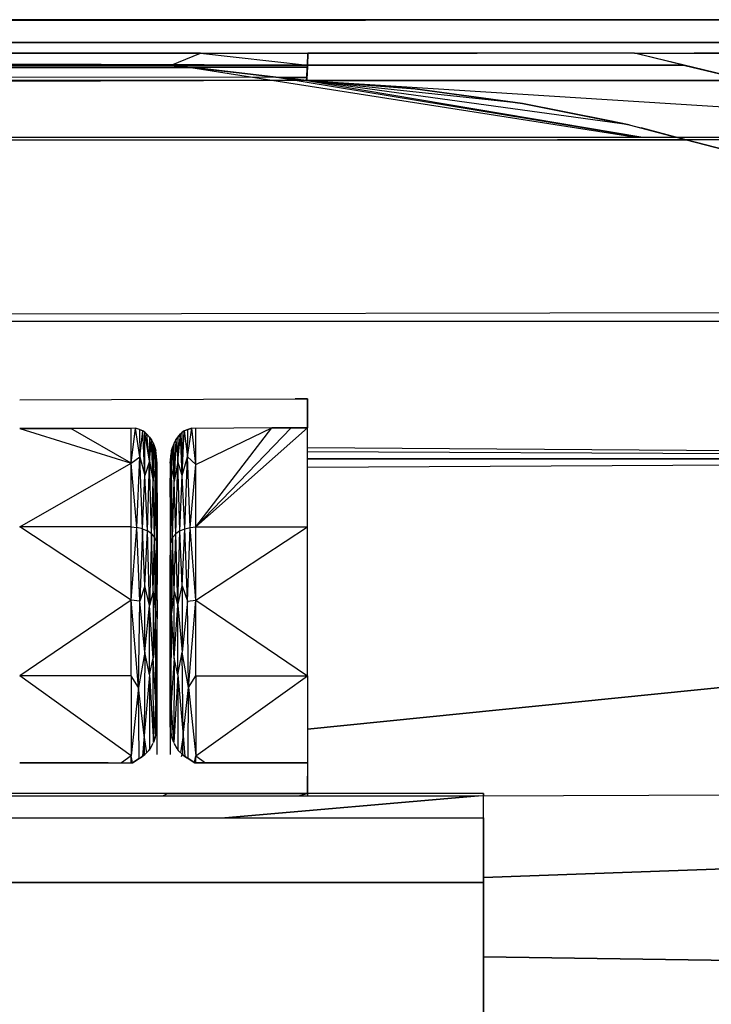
# Model space of a CAD drawing. Header units: millimetres. Extents: x 61846 to 198573, y 13020 to 52988.
# Tile 136 of 150: x 174174 to 174654, y 25561 to 26244. Entities that reach past the tile are written whole.
import ezdxf

# ---------------------------------------------------------------- set-up
doc = ezdxf.new("R2010")
doc.units = ezdxf.units.MM
for name, color, linetype, lineweight in [('A-COLS', 52, 'Continuous', 35), ('A-ROOF', 132, 'Continuous', 35), ('S-BEAM', 12, 'Continuous', 35)]:
    doc.layers.add(name, color=color, linetype=linetype, lineweight=lineweight)

# ---------------------------------------------------------------- blocks, each defined once
blk = doc.blocks.new('28_PBT_SF_toneeltoren_dakboog_28_PBT_SF_toneeltoren_dakboog as R_2584242 - 28_PBT_SF_toneeltoren_dakboog_28_PBT_SF_toneeltoren_dakboog as R_2584242-313469-GZ lierenkamer 2')
at = {"layer": 'S-BEAM', "color": 250, "lineweight": 25}
for p, q in [((86191.96, 26041.39), (85022.92, 26039.27)), ((85415.59, 25939.21), (86109.96, 25939.21)), ((86109.96, 25939.21), (85415.59, 25939.21)), ((85415.59, 25751.69), (85814.33, 25791.66)), ((85814.33, 25791.66), (85415.59, 25751.69)), ((83665.47, 25705.25), (85534.47, 25705.25)), ((85534.47, 25705.25), (85358.18, 25689.99)), ((85358.18, 25689.99), (85534.47, 25705.25)), ((85534.47, 25705.25), (86191.96, 25707.76)), ((85537.87, 25648.75), (86225.51, 25672.83)), ((86225.51, 25672.83), (85537.87, 25648.75)), ((85537.87, 25593.7), (86305.75, 25582.2)), ((86305.75, 25582.2), (85537.87, 25593.7))]:
    blk.add_line(p, q, dxfattribs=at)
blk = doc.blocks.new('28_PBT_SF_toneeltoren_dakboog_28_PBT_SF_toneeltoren_dakboog as R_2584242 - 28_PBT_SF_toneeltoren_dakboog_28_PBT_SF_toneeltoren_dakboog as R_2584242-313473-GZ lierenkamer 2')
blk.add_blockref('28_PBT_SF_toneeltoren_dakboog_28_PBT_SF_toneeltoren_dakboog as R_2584242 - 28_PBT_SF_toneeltoren_dakboog_28_PBT_SF_toneeltoren_dakboog as R_2584242-313469-GZ lierenkamer 2', (0, 0))
blk = doc.blocks.new('28_PBT_SC_staal_H-profiel_gekromd_dak toneeltoren_S355_HE200B_betondak_as 20_3531985 - 28_PBT_SC_staal_H-profiel_gekromd_dak toneeltoren_S355_HE200B_betondak_as 20_3531985-313708-GZ lierenkamer 2')
at = {"layer": 'A-COLS', "color": 250, "lineweight": 25}
for p, q in [((85215.58, 25980.31), (85407.07, 25980.96)), ((85215.58, 25980.31), (85407.07, 25980.96)), ((85415.59, 25980.96), (85407.07, 25980.96)), ((85407.07, 25980.96), (85415.59, 25980.96)), ((85415.59, 25963.48), (85415.59, 25980.96)), ((85415.59, 25980.96), (85415.59, 25963.48)), ((85215.58, 25960.26), (85251.21, 25960.26)), ((85215.58, 25960.26), (85293.08, 25936.33)), ((85251.22, 25960.26), (85215.58, 25960.26)), ((85293.08, 25960.26), (85251.21, 25960.26)), ((85293.08, 25936.33), (85251.22, 25960.26)), ((85293.08, 25960.26), (85251.22, 25960.26)), ((85296.05, 25960.59), (85293.08, 25960.26)), ((85293.08, 25936.33), (85296.05, 25960.59)), ((85296.05, 25960.59), (85293.08, 25960.26)), ((85293.08, 25936.33), (85293.08, 25960.26)), ((85298.72, 25959.73), (85296.05, 25960.59)), ((85299, 25940.65), (85296.05, 25960.59)), ((85298.72, 25959.73), (85296.05, 25960.59)), ((85298.72, 25959.73), (85301.23, 25958.71)), ((85298.72, 25959.73), (85299, 25940.65)), ((85301.23, 25958.71), (85298.72, 25959.73)), ((85299, 25940.65), (85301.23, 25958.71)), ((85302.6, 25957.71), (85301.23, 25958.71)), ((85302.63, 25927.8), (85301.23, 25958.71)), ((85302.6, 25957.71), (85301.23, 25958.71)), ((85328.53, 25927.68), (85329.91, 25958.7)), ((85328.56, 25957.71), (85329.91, 25958.7)), ((85329.91, 25958.7), (85328.56, 25957.71)), ((85329.91, 25958.7), (85332.46, 25959.71)), ((85332.46, 25959.71), (85329.91, 25958.7)), ((85329.91, 25958.7), (85332.17, 25940.57)), ((85332.17, 25940.57), (85335.27, 25960.66)), ((85332.17, 25940.57), (85332.46, 25959.71)), ((85332.46, 25959.71), (85335.27, 25960.66)), ((85335.28, 25960.66), (85332.46, 25959.71)), ((85338.08, 25960.39), (85335.27, 25960.66)), ((85338.08, 25935.41), (85335.27, 25960.66)), ((85338.08, 25960.39), (85335.28, 25960.66)), ((85338.08, 25892.04), (85404.27, 25960.84)), ((85338.08, 25892.04), (85415.59, 25960.84)), ((85390.87, 25960.75), (85338.08, 25960.39)), ((85338.08, 25892.04), (85390.87, 25960.75)), ((85338.08, 25935.41), (85390.87, 25960.75)), ((85390.87, 25960.75), (85338.08, 25960.39)), ((85338.08, 25935.41), (85338.08, 25960.39)), ((85390.87, 25960.75), (85404.27, 25960.84)), ((85404.26, 25960.84), (85390.87, 25960.75)), ((85415.59, 25960.84), (85404.26, 25960.84)), ((85404.27, 25960.84), (85415.59, 25960.84)), ((85415.59, 25960.84), (85415.59, 25963.48)), ((85415.59, 25963.48), (85415.59, 25960.84)), ((85415.59, 25892.04), (85415.59, 25960.84)), ((85303.89, 25956.51), (85302.6, 25957.71)), ((85305.77, 25937.58), (85302.6, 25957.71)), ((85302.63, 25927.8), (85302.6, 25957.71)), ((85303.89, 25956.51), (85302.6, 25957.71)), ((85305.75, 25954.33), (85303.89, 25956.51)), ((85305.77, 25937.58), (85303.89, 25956.51)), ((85305.75, 25954.33), (85303.89, 25956.51)), ((85305.75, 25954.33), (85307.08, 25952.4)), ((85305.75, 25954.33), (85305.77, 25937.58)), ((85307.09, 25952.4), (85305.75, 25954.33)), ((85305.77, 25937.58), (85307.08, 25952.4)), ((85308.26, 25950.28), (85307.08, 25952.4)), ((85308.29, 25923.7), (85307.08, 25952.4)), ((85308.27, 25950.28), (85307.09, 25952.4)), ((85324.07, 25952.38), (85322.88, 25923.58)), ((85324.07, 25952.38), (85322.89, 25950.28)), ((85324.06, 25952.38), (85322.89, 25950.28)), ((85325.41, 25954.33), (85324.06, 25952.38)), ((85324.07, 25952.38), (85325.42, 25954.33)), ((85324.07, 25952.38), (85325.4, 25937.49)), ((85325.4, 25937.49), (85327.28, 25956.52)), ((85325.42, 25954.33), (85325.4, 25937.49)), ((85327.29, 25956.52), (85325.41, 25954.33)), ((85325.42, 25954.33), (85327.28, 25956.52)), ((85328.56, 25957.71), (85327.28, 25956.52)), ((85328.53, 25927.68), (85327.28, 25956.52)), ((85328.56, 25957.71), (85327.29, 25956.52)), ((85328.53, 25927.68), (85328.56, 25957.71)), ((85308.26, 25950.28), (85309.21, 25947.92)), ((85308.29, 25923.7), (85308.26, 25950.28)), ((85309.21, 25947.92), (85308.27, 25950.28)), ((85308.29, 25923.7), (85309.21, 25947.92)), ((85309.21, 25947.92), (85310.1, 25945.09)), ((85309.21, 25947.92), (85310.04, 25932.68)), ((85310.1, 25945.09), (85309.21, 25947.92)), ((85310.04, 25932.68), (85310.1, 25945.09)), ((85310.36, 25943.13), (85310.1, 25945.09)), ((85310.36, 25943.13), (85310.1, 25945.09)), ((85321.07, 25945.08), (85320.8, 25943.09)), ((85321.07, 25945.08), (85320.8, 25943.09)), ((85321.07, 25945.08), (85321.96, 25947.93)), ((85321.96, 25947.93), (85321.07, 25945.08)), ((85321.13, 25932.58), (85321.07, 25945.08)), ((85321.13, 25932.58), (85321.96, 25947.93)), ((85322.89, 25950.28), (85321.96, 25947.93)), ((85322.89, 25950.28), (85321.96, 25947.93)), ((85322.88, 25923.58), (85321.96, 25947.93)), ((85322.88, 25923.58), (85322.89, 25950.28)), ((85293.08, 25936.33), (85299, 25940.65)), ((85297.09, 25891.71), (85299, 25940.65)), ((85300.9, 25890.75), (85299, 25940.65)), ((85299, 25940.65), (85302.63, 25927.8)), ((85310.04, 25932.68), (85310.36, 25943.13)), ((85311.08, 25936.19), (85310.36, 25943.13)), ((85311.08, 25922.75), (85310.36, 25943.13)), ((85311.08, 25936.19), (85310.36, 25943.13)), ((85320.09, 25936.23), (85320.8, 25943.09)), ((85320.09, 25922.51), (85320.8, 25943.09)), ((85320.8, 25943.09), (85320.09, 25936.23)), ((85321.13, 25932.58), (85320.8, 25943.09)), ((85328.53, 25927.68), (85332.17, 25940.57)), ((85330.27, 25890.74), (85332.17, 25940.57)), ((85334.08, 25891.71), (85332.17, 25940.57)), ((85338.08, 25935.41), (85332.17, 25940.57)), ((85215.58, 25892.04), (85293.08, 25936.33)), ((85293.08, 25892.04), (85293.08, 25936.33)), ((85297.09, 25891.71), (85293.08, 25936.33)), ((85305.77, 25937.58), (85302.63, 25927.8)), ((85304.31, 25889.19), (85305.77, 25937.58)), ((85307.16, 25887.12), (85305.77, 25937.58)), ((85305.77, 25937.58), (85308.29, 25923.7)), ((85308.29, 25923.7), (85310.04, 25932.68)), ((85309.3, 25884.65), (85310.04, 25932.68)), ((85310.63, 25881.88), (85310.04, 25932.68)), ((85311.08, 25922.75), (85310.04, 25932.68)), ((85311.08, 25915.71), (85311.08, 25936.19)), ((85311.08, 25922.75), (85311.08, 25936.19)), ((85311.08, 25915.71), (85311.08, 25936.19)), ((85320.09, 25936.23), (85320.09, 25915.24)), ((85320.09, 25936.23), (85320.09, 25922.51)), ((85320.09, 25936.23), (85320.09, 25915.24)), ((85321.13, 25932.58), (85320.09, 25922.51)), ((85320.53, 25881.88), (85321.13, 25932.58)), ((85321.86, 25884.64), (85321.13, 25932.58)), ((85321.13, 25932.58), (85322.88, 25923.58)), ((85325.4, 25937.49), (85322.88, 25923.58)), ((85324.01, 25887.12), (85325.4, 25937.49)), ((85326.86, 25889.19), (85325.4, 25937.49)), ((85328.53, 25927.68), (85325.4, 25937.49)), ((85334.08, 25891.71), (85338.08, 25935.41)), ((85338.08, 25892.04), (85338.08, 25935.41)), ((85300.9, 25890.75), (85302.63, 25927.8)), ((85304.31, 25889.19), (85302.63, 25927.8)), ((85326.86, 25889.19), (85328.53, 25927.68)), ((85330.27, 25890.74), (85328.53, 25927.68)), ((85307.16, 25887.12), (85308.29, 25923.7)), ((85309.3, 25884.65), (85308.29, 25923.7)), ((85310.63, 25881.88), (85311.08, 25922.75)), ((85311.08, 25916.92), (85311.08, 25922.75)), ((85320.09, 25916.95), (85320.09, 25922.51)), ((85320.53, 25881.88), (85320.09, 25922.51)), ((85321.86, 25884.64), (85322.88, 25923.58)), ((85324.01, 25887.12), (85322.88, 25923.58)), ((85311.08, 25915.71), (85311.08, 25872.67)), ((85311.08, 25872.67), (85311.08, 25915.71)), ((85320.09, 25915.24), (85320.09, 25872.39)), ((85320.09, 25915.24), (85320.09, 25872.39)), ((85293.08, 25841.2), (85215.58, 25892.04)), ((85293.08, 25892.04), (85215.58, 25892.04)), ((85293.08, 25841.2), (85293.08, 25892.04)), ((85293.08, 25892.04), (85297.09, 25891.71)), ((85293.08, 25841.2), (85297.09, 25891.71)), ((85300.9, 25890.75), (85297.09, 25891.71)), ((85299, 25840.47), (85297.09, 25891.71)), ((85300.9, 25890.75), (85299, 25840.47)), ((85302.63, 25851.21), (85300.9, 25890.75)), ((85300.9, 25890.75), (85304.31, 25889.19)), ((85326.86, 25889.19), (85330.27, 25890.74)), ((85328.54, 25851.19), (85330.27, 25890.74)), ((85330.27, 25890.74), (85334.08, 25891.71)), ((85332.17, 25840.45), (85330.27, 25890.74)), ((85332.17, 25840.45), (85334.08, 25891.71)), ((85334.08, 25891.71), (85338.08, 25892.04)), ((85338.08, 25841.2), (85334.08, 25891.71)), ((85338.08, 25841.2), (85338.08, 25892.04)), ((85338.08, 25841.2), (85415.59, 25892.04)), ((85338.08, 25892.04), (85415.59, 25892.04)), ((85415.59, 25788.56), (85415.59, 25892.04)), ((85302.63, 25851.21), (85304.31, 25889.19)), ((85307.16, 25887.12), (85304.31, 25889.19)), ((85305.76, 25837.41), (85304.31, 25889.19)), ((85307.16, 25887.12), (85305.76, 25837.41)), ((85308.29, 25847.13), (85307.16, 25887.12)), ((85307.16, 25887.12), (85309.3, 25884.65)), ((85308.29, 25847.13), (85309.3, 25884.65)), ((85310.04, 25832.52), (85309.3, 25884.65)), ((85310.63, 25881.88), (85309.3, 25884.65)), ((85321.86, 25884.64), (85320.53, 25881.88)), ((85321.86, 25884.64), (85321.13, 25832.51)), ((85321.86, 25884.64), (85324.01, 25887.12)), ((85322.88, 25847.11), (85321.86, 25884.64)), ((85322.88, 25847.11), (85324.01, 25887.12)), ((85326.86, 25889.19), (85324.01, 25887.12)), ((85325.4, 25837.39), (85324.01, 25887.12)), ((85325.4, 25837.39), (85326.86, 25889.19)), ((85328.54, 25851.19), (85326.86, 25889.19)), ((85310.04, 25832.52), (85310.63, 25881.88)), ((85310.63, 25881.88), (85311.08, 25878.98)), ((85310.63, 25881.88), (85311.08, 25828.14)), ((85320.09, 25828.14), (85320.53, 25881.88)), ((85320.53, 25881.88), (85320.09, 25878.98)), ((85321.13, 25832.51), (85320.53, 25881.88)), ((85311.08, 25872.67), (85311.08, 25851.94)), ((85311.08, 25851.94), (85311.08, 25872.67)), ((85320.09, 25851.69), (85320.09, 25872.39)), ((85320.09, 25872.39), (85320.09, 25851.69)), ((85302.63, 25851.21), (85299, 25840.47)), ((85302.59, 25804.99), (85302.63, 25851.21)), ((85305.76, 25837.41), (85302.63, 25851.21)), ((85311.08, 25811.2), (85311.08, 25851.94)), ((85311.08, 25811.2), (85311.08, 25851.94)), ((85320.09, 25811.2), (85320.09, 25851.69)), ((85320.09, 25851.69), (85320.09, 25811.2)), ((85325.4, 25837.39), (85328.54, 25851.19)), ((85328.54, 25851.19), (85332.17, 25840.45)), ((85328.54, 25851.19), (85328.58, 25804.96)), ((85308.29, 25847.13), (85305.76, 25837.41)), ((85308.29, 25847.13), (85308.25, 25800.94)), ((85308.29, 25847.13), (85310.04, 25832.52)), ((85322.88, 25847.11), (85321.13, 25832.51)), ((85322.91, 25800.91), (85322.88, 25847.11)), ((85322.88, 25847.11), (85325.4, 25837.39)), ((85293.08, 25841.2), (85215.58, 25788.56)), ((85298.23, 25780.51), (85293.08, 25841.2)), ((85293.08, 25788.56), (85293.08, 25841.2)), ((85299, 25840.47), (85293.08, 25841.2)), ((85298.23, 25780.51), (85299, 25840.47)), ((85302.59, 25804.99), (85299, 25840.47)), ((85302.59, 25804.99), (85305.76, 25837.41)), ((85305.72, 25789.27), (85305.76, 25837.41)), ((85308.25, 25800.94), (85305.76, 25837.41)), ((85322.91, 25800.91), (85325.4, 25837.39)), ((85325.44, 25789.26), (85325.4, 25837.39)), ((85325.4, 25837.39), (85328.58, 25804.96)), ((85332.17, 25840.45), (85328.58, 25804.96)), ((85332.17, 25840.45), (85338.08, 25841.2)), ((85332.93, 25780.45), (85332.17, 25840.45)), ((85332.93, 25780.45), (85338.08, 25841.2)), ((85338.08, 25788.56), (85338.08, 25841.2)), ((85338.08, 25841.2), (85415.59, 25788.56)), ((85310.04, 25832.52), (85308.25, 25800.94)), ((85310.28, 25769.88), (85310.04, 25832.52)), ((85310.04, 25832.52), (85311.08, 25828.14)), ((85321.13, 25832.51), (85320.09, 25828.14)), ((85320.89, 25769.93), (85321.13, 25832.51)), ((85322.91, 25800.91), (85321.13, 25832.51)), ((85310.28, 25769.88), (85311.08, 25828.14)), ((85320.89, 25769.93), (85320.09, 25828.14)), ((85311.08, 25753.94), (85311.08, 25811.2)), ((85311.08, 25753.94), (85311.08, 25811.2)), ((85320.09, 25753.94), (85320.09, 25811.2)), ((85320.09, 25811.2), (85320.09, 25753.94)), ((85302.59, 25804.99), (85298.23, 25780.51)), ((85302.59, 25804.99), (85302.01, 25747.19)), ((85305.72, 25789.27), (85302.59, 25804.99)), ((85305.72, 25789.27), (85308.25, 25800.94)), ((85308.53, 25742.47), (85308.25, 25800.94)), ((85310.28, 25769.88), (85308.25, 25800.94)), ((85322.91, 25800.91), (85320.89, 25769.93)), ((85322.91, 25800.91), (85322.63, 25742.42)), ((85325.44, 25789.26), (85322.91, 25800.91)), ((85325.44, 25789.26), (85328.58, 25804.96)), ((85329.15, 25747.14), (85328.58, 25804.96)), ((85332.93, 25780.45), (85328.58, 25804.96)), ((85293.08, 25788.56), (85215.58, 25788.56)), ((85293.08, 25733), (85215.58, 25788.56)), ((85298.23, 25780.51), (85293.08, 25788.56)), ((85293.08, 25788.56), (85293.08, 25733)), ((85305.72, 25789.27), (85302.01, 25747.19)), ((85305.72, 25789.27), (85305.67, 25737.13)), ((85305.72, 25789.27), (85308.53, 25742.47)), ((85325.44, 25789.26), (85322.63, 25742.42)), ((85325.44, 25789.26), (85329.15, 25747.14)), ((85325.44, 25789.26), (85325.49, 25737.14)), ((85332.93, 25780.45), (85338.08, 25788.56)), ((85338.08, 25788.56), (85338.08, 25733)), ((85338.08, 25788.56), (85415.59, 25788.56)), ((85338.08, 25733), (85415.59, 25788.56)), ((85415.59, 25788.56), (85415.59, 25728.21)), ((85298.23, 25780.51), (85293.08, 25733)), ((85302.01, 25747.19), (85298.23, 25780.51)), ((85298.59, 25731.16), (85298.23, 25780.51)), ((85329.15, 25747.14), (85332.93, 25780.45)), ((85332.58, 25731.16), (85332.93, 25780.45)), ((85332.93, 25780.45), (85338.08, 25733)), ((85310.28, 25769.88), (85311.08, 25776.44)), ((85320.89, 25769.93), (85320.09, 25776.44)), ((85308.53, 25742.47), (85310.28, 25769.88)), ((85310.26, 25747.6), (85310.28, 25769.88)), ((85310.28, 25769.88), (85310.61, 25749.78)), ((85320.89, 25769.93), (85320.55, 25749.77)), ((85322.63, 25742.42), (85320.89, 25769.93)), ((85320.91, 25747.59), (85320.89, 25769.93)), ((85310.9, 25751.71), (85311.08, 25753.94)), ((85310.9, 25751.71), (85311.08, 25753.94)), ((85311.08, 25734.01), (85311.08, 25753.94)), ((85320.26, 25751.71), (85320.09, 25753.94)), ((85320.09, 25753.94), (85320.09, 25734.01)), ((85320.09, 25753.94), (85320.26, 25751.71)), ((85302.01, 25747.19), (85300.89, 25732.72)), ((85303.82, 25735.24), (85302.01, 25747.19)), ((85302.01, 25747.19), (85302.14, 25733.72)), ((85309.8, 25745.75), (85310.32, 25747.82)), ((85309.8, 25745.75), (85310.32, 25747.82)), ((85310.9, 25751.71), (85310.32, 25747.82)), ((85310.32, 25747.82), (85310.9, 25751.71)), ((85320.85, 25747.81), (85320.26, 25751.71)), ((85320.26, 25751.71), (85320.85, 25747.82)), ((85320.85, 25747.81), (85321.37, 25745.74)), ((85320.85, 25747.81), (85321.37, 25745.74)), ((85329.15, 25747.14), (85327.35, 25735.24)), ((85328.97, 25733.77), (85329.15, 25747.14)), ((85329.15, 25747.14), (85330.27, 25732.73)), ((85308.2, 25741.71), (85306.26, 25737.95)), ((85306.26, 25737.95), (85308.19, 25741.71)), ((85308.49, 25742.37), (85309.8, 25745.75)), ((85309.8, 25745.75), (85308.5, 25742.37)), ((85322.67, 25742.37), (85321.37, 25745.74)), ((85321.37, 25745.74), (85322.68, 25742.37)), ((85322.97, 25741.71), (85324.91, 25737.94)), ((85324.91, 25737.94), (85322.98, 25741.71)), ((85293.08, 25733), (85286.4, 25728.21)), ((85294.03, 25728.42), (85293.08, 25733)), ((85293.08, 25728.21), (85293.08, 25733)), ((85302.63, 25734.11), (85299.52, 25731.62)), ((85299.52, 25731.62), (85302.63, 25734.11)), ((85302.77, 25734.23), (85302.63, 25734.11)), ((85302.63, 25734.11), (85302.77, 25734.23)), ((85305.4, 25736.75), (85302.77, 25734.23)), ((85302.77, 25734.23), (85305.4, 25736.74)), ((85305.4, 25736.75), (85306.26, 25737.95)), ((85305.4, 25736.75), (85306.26, 25737.95)), ((85324.91, 25737.94), (85325.78, 25736.74)), ((85324.91, 25737.94), (85325.78, 25736.74)), ((85328.41, 25734.23), (85325.78, 25736.74)), ((85325.78, 25736.73), (85328.41, 25734.23)), ((85328.03, 25732.72), (85328.41, 25734.23)), ((85328.55, 25734.11), (85328.41, 25734.23)), ((85328.41, 25734.23), (85328.55, 25734.11)), ((85331.66, 25731.62), (85328.55, 25734.11)), ((85328.55, 25734.11), (85331.66, 25731.62)), ((85337.13, 25728.42), (85338.08, 25733)), ((85338.08, 25728.21), (85338.08, 25733)), ((85338.08, 25733), (85344.76, 25728.21)), ((85277.1, 25728.21), (85215.58, 25728.21)), ((85215.58, 25728.21), (85277.1, 25728.21)), ((85277.1, 25728.21), (85293.08, 25728.21)), ((85277.1, 25728.21), (85293.08, 25728.21)), ((85293.91, 25728.34), (85293.08, 25728.21)), ((85293.08, 25728.21), (85293.91, 25728.34)), ((85298.58, 25731.16), (85293.91, 25728.34)), ((85293.91, 25728.34), (85298.58, 25731.16)), ((85298.58, 25731.16), (85299.52, 25731.62)), ((85298.58, 25731.16), (85299.52, 25731.62)), ((85331.66, 25731.62), (85332.6, 25731.16)), ((85331.66, 25731.62), (85332.6, 25731.16)), ((85337.26, 25728.34), (85332.6, 25731.16)), ((85332.6, 25731.16), (85337.25, 25728.34)), ((85337.25, 25728.34), (85338.08, 25728.21)), ((85337.26, 25728.34), (85338.08, 25728.21)), ((85354.06, 25728.21), (85338.08, 25728.21)), ((85338.08, 25728.21), (85354.06, 25728.21)), ((85415.59, 25728.21), (85354.06, 25728.21)), ((85354.06, 25728.21), (85415.59, 25728.21)), ((85415.59, 25728.21), (85415.59, 25719.1)), ((85415.59, 25728.21), (85415.59, 25719.09)), ((85415.59, 25706.98), (85415.59, 25719.1)), ((85415.59, 25719.09), (85415.59, 25706.98)), ((85537.87, 25706.97), (85087.87, 25706.97)), ((85318.37, 25706.98), (85215.58, 25706.98)), ((85318.38, 25706.97), (85215.58, 25706.97)), ((85315.08, 25705.25), (85318.37, 25706.98)), ((85318.37, 25706.98), (85415.59, 25706.98)), ((85415.59, 25706.97), (85318.38, 25706.97)), ((85409.18, 25705.25), (85415.59, 25706.98)), ((85415.59, 25706.97), (85415.59, 25705.25)), ((85537.87, 25705.27), (85537.87, 25706.97)), ((85537.87, 25689.99), (85537.87, 25706.97)), ((85537.87, 25706.97), (85537.87, 25705.27)), ((85087.87, 25689.99), (85537.87, 25689.99)), ((85537.87, 25689.99), (85537.87, 25645.22)), ((85537.87, 25645.22), (85537.87, 25689.99)), ((85537.87, 25645.22), (85087.87, 25645.22)), ((85087.87, 25645.22), (85537.87, 25645.22)), ((85537.87, 25645.22), (85537.87, 25532.88)), ((85537.87, 25532.88), (85537.87, 25645.22))]:
    blk.add_line(p, q, dxfattribs=at)
blk = doc.blocks.new('28_PBT_SC_staal_H-profiel_gekromd_dak toneeltoren_S355_HE200B_betondak_as 20_3531985 - 28_PBT_SC_staal_H-profiel_gekromd_dak toneeltoren_S355_HE200B_betondak_as 20_3531985-313712-GZ lierenkamer 2')
blk.add_blockref('28_PBT_SC_staal_H-profiel_gekromd_dak toneeltoren_S355_HE200B_betondak_as 20_3531985 - 28_PBT_SC_staal_H-profiel_gekromd_dak toneeltoren_S355_HE200B_betondak_as 20_3531985-313708-GZ lierenkamer 2', (0, 0))
blk = doc.blocks.new('TadP_A_CON_CONSTRUCTIE_rvt-4-GZ lierenkamer 2')
at = {"layer": 'A-COLS', "color": 10, "lineweight": 18}
blk.add_blockref('28_PBT_SC_staal_H-profiel_gekromd_dak toneeltoren_S355_HE200B_betondak_as 20_3531985 - 28_PBT_SC_staal_H-profiel_gekromd_dak toneeltoren_S355_HE200B_betondak_as 20_3531985-313712-GZ lierenkamer 2', (0, 0), dxfattribs=at)
at = {"layer": 'S-BEAM', "color": 10, "lineweight": 18}
blk.add_blockref('28_PBT_SF_toneeltoren_dakboog_28_PBT_SF_toneeltoren_dakboog as R_2584242 - 28_PBT_SF_toneeltoren_dakboog_28_PBT_SF_toneeltoren_dakboog as R_2584242-313473-GZ lierenkamer 2', (0, 0), dxfattribs=at)
blk = doc.blocks.new('27_NOAHH_Dak_Dak-x 2835671 - 21_10_Baksteen wit halfsteens-163091-GZ lierenkamer 2')
at = {"layer": 'A-ROOF', "color": 250, "lineweight": 25}
for p, q in [((86040.61, 26244.09), (66433.2, 26228.36)), ((86040.61, 26244.09), (79560.11, 26244.1)), ((66433.2, 26228.21), (86073.86, 26228.2)), ((86073.86, 26228.2), (66433.2, 26228.2)), ((82363.27, 26220.84), (85533.5, 26220.84)), ((85415.47, 26212.59), (82363.27, 26220.84)), ((85543.65, 26220.84), (85533.5, 26220.84)), ((85642.75, 26220.84), (85543.65, 26220.84)), ((85334.43, 26211.04), (67224.5, 26211.03)), ((67254.61, 26212.5), (85334.37, 26211.05)), ((67256.3, 26212.57), (85320.9, 26212.59)), ((73379.11, 26211.05), (85334.48, 26211.02)), ((85415.47, 26212.58), (85415.07, 26204.07)), ((85415.07, 26204.05), (85415.4, 26211.02)), ((85415.07, 26204.05), (70600.75, 26209.51)), ((85414.97, 26201.85), (70600.75, 26209.02)), ((85414.97, 26201.85), (70600.75, 26206.29)), ((85414.97, 26201.85), (70600.75, 26162.95)), ((85415.07, 26204.07), (85414.97, 26201.87)), ((85414.97, 26201.85), (85415.07, 26204.05)), ((85414.97, 26201.87), (85414.98, 26201.87)), ((85414.97, 26201.85), (85711.92, 26201.85)), ((85414.97, 26201.85), (86205.64, 26152)), ((85415.07, 26204.07), (85414.98, 26201.87))]:
    blk.add_line(p, q, dxfattribs=at)
blk = doc.blocks.new('27_NOAHH_Dak_Dak-x 2835671 - 21_10_Hout-163087-GZ lierenkamer 2')
at = {"layer": 'A-ROOF', "color": 250, "lineweight": 25}
for p, q in [((67256.3, 26212.58), (85341.14, 26220.84)), ((85341.14, 26220.84), (71078.69, 26220.84)), ((85320.85, 26212.58), (85341.14, 26220.84)), ((85341.14, 26220.84), (85415.85, 26220.84)), ((85341.14, 26220.84), (85415.47, 26212.58)), ((85415.85, 26220.84), (85415.47, 26212.58)), ((85415.47, 26212.58), (85415.85, 26220.84)), ((85334.43, 26211.04), (67224.5, 26211.04)), ((85334.43, 26211.04), (67256.3, 26212.58)), ((67256.3, 26212.58), (85320.85, 26212.58)), ((85332.16, 26211.3), (85320.85, 26212.58)), ((85320.85, 26212.58), (85334.52, 26212.58)), ((85334.43, 26211.04), (85320.85, 26212.58)), ((85320.85, 26212.58), (85415.47, 26212.58)), ((85334.43, 26211.04), (85320.85, 26212.58)), ((85320.85, 26212.58), (85334.52, 26212.58)), ((85332.16, 26211.3), (85346.39, 26209.67)), ((85334.43, 26211.04), (85332.16, 26211.3)), ((85334.43, 26211.04), (85395.67, 26204.07)), ((85334.43, 26211.04), (85346.39, 26209.67)), ((85334.48, 26211.03), (85643.98, 26162.64)), ((85334.52, 26212.58), (85415.47, 26212.58)), ((85415.47, 26212.58), (85334.52, 26212.58)), ((85395.67, 26204.07), (85346.39, 26209.67)), ((85401.3, 26203.42), (85395.67, 26204.07)), ((85414.97, 26201.87), (85395.67, 26204.07)), ((85401.3, 26203.42), (85395.67, 26204.07)), ((85395.72, 26204.06), (85647.37, 26162.64)), ((85414.97, 26201.87), (85401.3, 26203.42)), ((85414.97, 26201.87), (85401.3, 26203.42)), ((85441.4, 26199.86), (85414.97, 26201.87)), ((85564.95, 26185.92), (85414.97, 26201.87)), ((85441.4, 26199.86), (85414.97, 26201.87)), ((85638.95, 26171.19), (85415.02, 26201.86)), ((85415.02, 26201.86), (85648.64, 26162.64)), ((85490.21, 26196.16), (85441.4, 26199.86)), ((85490.21, 26196.16), (85441.4, 26199.86)), ((85527.72, 26191.02), (85490.21, 26196.16)), ((85527.72, 26191.02), (85490.21, 26196.16)), ((85564.95, 26185.92), (85527.72, 26191.02)), ((85564.95, 26185.92), (85527.72, 26191.02)), ((85624.43, 26174.08), (85564.95, 26185.92)), ((85624.43, 26174.08), (85564.95, 26185.92)), ((85638.95, 26171.19), (85624.43, 26174.08)), ((85638.95, 26171.19), (85624.43, 26174.08)), ((85638.95, 26171.19), (85647.38, 26168.97)), ((85638.95, 26171.19), (85671.48, 26162.64)), ((85638.95, 26171.19), (85647.38, 26168.97)), ((85671.48, 26162.64), (85647.38, 26168.97)), ((85671.48, 26162.64), (85647.38, 26168.97)), ((83603.87, 26162.64), (85671.48, 26162.64))]:
    blk.add_line(p, q, dxfattribs=at)
blk = doc.blocks.new('27_NOAHH_Dak_Dak-x 2835671 - 27_10_Kunststof-163083-GZ lierenkamer 2')
at = {"layer": 'A-ROOF', "color": 250, "lineweight": 25}
for p, q in [((66433.2, 26160.75), (85589.16, 26160.75)), ((66433.2, 26160.75), (85589.16, 26160.75)), ((85678.67, 26160.75), (85589.16, 26160.75)), ((85589.16, 26160.75), (85678.67, 26160.75)), ((85711.92, 26152.02), (85678.67, 26160.75)), ((85678.67, 26160.75), (85711.92, 26152.02)), ((86357.25, 26034.64), (73497.23, 26034.64)), ((86357.25, 26034.64), (73497.24, 26034.64)), ((86106.95, 25941.88), (85415.59, 25946.96)), ((86108.05, 25940.9), (85415.59, 25944.15)), ((86112.24, 25937.19), (85415.59, 25933.26))]:
    blk.add_line(p, q, dxfattribs=at)
blk = doc.blocks.new('27_NOAHH_Dak_Dak-x 2835671 - 27_NOAHH_Dak_Dak-x 2835671-163054-GZ lierenkamer 2')
for name in ['27_NOAHH_Dak_Dak-x 2835671 - 21_10_Baksteen wit halfsteens-163091-GZ lierenkamer 2', '27_NOAHH_Dak_Dak-x 2835671 - 21_10_Hout-163087-GZ lierenkamer 2', '27_NOAHH_Dak_Dak-x 2835671 - 27_10_Kunststof-163083-GZ lierenkamer 2']:
    blk.add_blockref(name, (0, 0))
blk = doc.blocks.new('27_NOAHH_Dak_Dak-x 2863758 - 27_10_Kunststof-164657-GZ lierenkamer 2')
at = {"layer": 'A-ROOF', "color": 250, "lineweight": 25}
for p, q in [((85677.79, 26212.33), (85642.75, 26220.81)), ((85642.75, 26220.81), (85684.15, 26220.81)), ((85676.76, 26212.58), (85642.75, 26220.81)), ((85677.79, 26212.33), (85642.76, 26220.81)), ((85642.76, 26220.81), (85684.15, 26220.81)), ((85711.97, 26220.81), (85684.15, 26220.81)), ((85684.15, 26220.81), (85711.97, 26220.81)), ((85676.76, 26212.58), (85711.97, 26204.07)), ((85677.79, 26212.33), (85711.97, 26204.07)), ((85711.97, 26204.07), (85677.79, 26212.33))]:
    blk.add_line(p, q, dxfattribs=at)
blk = doc.blocks.new('27_NOAHH_Dak_Dak-x 2863758 - 27_10_Metaal_Aluminium-164653-GZ lierenkamer 2')
at = {"layer": 'A-ROOF', "color": 250, "lineweight": 25}
for p, q in [((85415.89, 26220.8), (85415.02, 26201.87)), ((85415.52, 26212.58), (85415.89, 26220.8)), ((85415.89, 26220.8), (85415.52, 26212.58)), ((85642.76, 26220.81), (85415.89, 26220.8)), ((85711.97, 26204.07), (85642.76, 26220.81)), ((85415.52, 26212.58), (85676.76, 26212.58)), ((85676.76, 26212.58), (85415.52, 26212.58)), ((85415.02, 26201.87), (85490.25, 26196.16)), ((85711.97, 26201.87), (85415.02, 26201.87)), ((85711.97, 26201.87), (85415.02, 26201.87)), ((85415.02, 26201.87), (85490.25, 26196.16)), ((85415.02, 26201.87), (85490.25, 26196.16)), ((85711.97, 26201.87), (85711.97, 26204.07)), ((85711.97, 26162.61), (85711.97, 26204.07)), ((85711.97, 26204.07), (85711.97, 26201.87)), ((85711.97, 26162.61), (85711.97, 26201.87)), ((85711.97, 26162.61), (85711.97, 26201.87)), ((85490.25, 26196.16), (85565, 26185.92)), ((85490.25, 26196.16), (85565, 26185.92)), ((85490.25, 26196.16), (85565, 26185.92)), ((85565, 26185.92), (85639, 26171.19)), ((85565, 26185.92), (85639, 26171.19)), ((85565, 26185.92), (85639, 26171.19)), ((85639, 26171.19), (85671.48, 26162.66)), ((85639, 26171.19), (85671.48, 26162.66)), ((85639, 26171.19), (85671.48, 26162.66)), ((85671.66, 26162.61), (85711.97, 26162.61)), ((85671.66, 26162.61), (85678.67, 26160.77)), ((85678.67, 26160.77), (85671.66, 26162.61)), ((85678.86, 26160.72), (85711.97, 26152.02)), ((85711.97, 26160.72), (85678.86, 26160.72)), ((85711.97, 26162.61), (85711.97, 26160.72)), ((85711.97, 26160.72), (85711.97, 26162.61)), ((85711.97, 26152.02), (85711.97, 26160.72)), ((85711.97, 26152.02), (85711.97, 26160.72)), ((85711.97, 26160.72), (85711.97, 26152.02))]:
    blk.add_line(p, q, dxfattribs=at)
blk = doc.blocks.new('27_NOAHH_Dak_Dak-x 2863758 - 27_10_Metaal_Aluminium-164637-GZ lierenkamer 2')
at = {"layer": 'A-ROOF', "color": 250, "lineweight": 25}
for p, q in [((85320.9, 26212.58), (85334.48, 26211.04)), ((85320.9, 26212.58), (85415.02, 26201.87)), ((85334.48, 26211.04), (85320.9, 26212.58)), ((85320.9, 26212.58), (85415.51, 26212.58)), ((85415.51, 26212.58), (85320.9, 26212.58)), ((85415.51, 26212.58), (85320.9, 26212.58)), ((85334.48, 26211.04), (85395.72, 26204.07)), ((85395.72, 26204.07), (85334.48, 26211.04)), ((85334.48, 26211.04), (85415.44, 26211.04)), ((85415.44, 26211.04), (85334.48, 26211.04)), ((85415.02, 26201.87), (85415.51, 26212.58)), ((85415.12, 26204.07), (85415.44, 26211.04)), ((85415.44, 26211.04), (85415.12, 26204.07)), ((85415.44, 26211.04), (85415.51, 26212.58)), ((85415.51, 26212.58), (85415.44, 26211.04)), ((85415.02, 26201.87), (85395.72, 26204.07)), ((85395.72, 26204.07), (85415.12, 26204.07)), ((85395.72, 26204.07), (85415.02, 26201.87)), ((85415.12, 26204.07), (85395.72, 26204.07)), ((85415.12, 26204.07), (85415.02, 26201.87)), ((85415.02, 26201.87), (85415.12, 26204.07))]:
    blk.add_line(p, q, dxfattribs=at)
blk = doc.blocks.new('27_NOAHH_Dak_Dak-x 2863758 - 27_NOAHH_Dak_Dak-x 2863758-164626-GZ lierenkamer 2')
for name in ['27_NOAHH_Dak_Dak-x 2863758 - 27_10_Metaal_Aluminium-164653-GZ lierenkamer 2', '27_NOAHH_Dak_Dak-x 2863758 - 27_10_Kunststof-164657-GZ lierenkamer 2', '27_NOAHH_Dak_Dak-x 2863758 - 27_10_Metaal_Aluminium-164637-GZ lierenkamer 2']:
    blk.add_blockref(name, (0, 0))
blk = doc.blocks.new('TadP_A_BWK_BOUWKUNDE_rvt-4-GZ lierenkamer 2')
at = {"layer": 'A-ROOF', "color": 250, "lineweight": 25}
for name in ['27_NOAHH_Dak_Dak-x 2835671 - 27_NOAHH_Dak_Dak-x 2835671-163054-GZ lierenkamer 2', '27_NOAHH_Dak_Dak-x 2863758 - 27_NOAHH_Dak_Dak-x 2863758-164626-GZ lierenkamer 2']:
    blk.add_blockref(name, (0, 0), dxfattribs=at)

msp = doc.modelspace()

# ---------------------------------------------------------------- block references
at = {"color": 210, "lineweight": 5}
for name in ['TadP_A_BWK_BOUWKUNDE_rvt-4-GZ lierenkamer 2', 'TadP_A_CON_CONSTRUCTIE_rvt-4-GZ lierenkamer 2']:
    msp.add_blockref(name, (88958.3, 0), dxfattribs=at)

doc.saveas('drawing.dxf')
